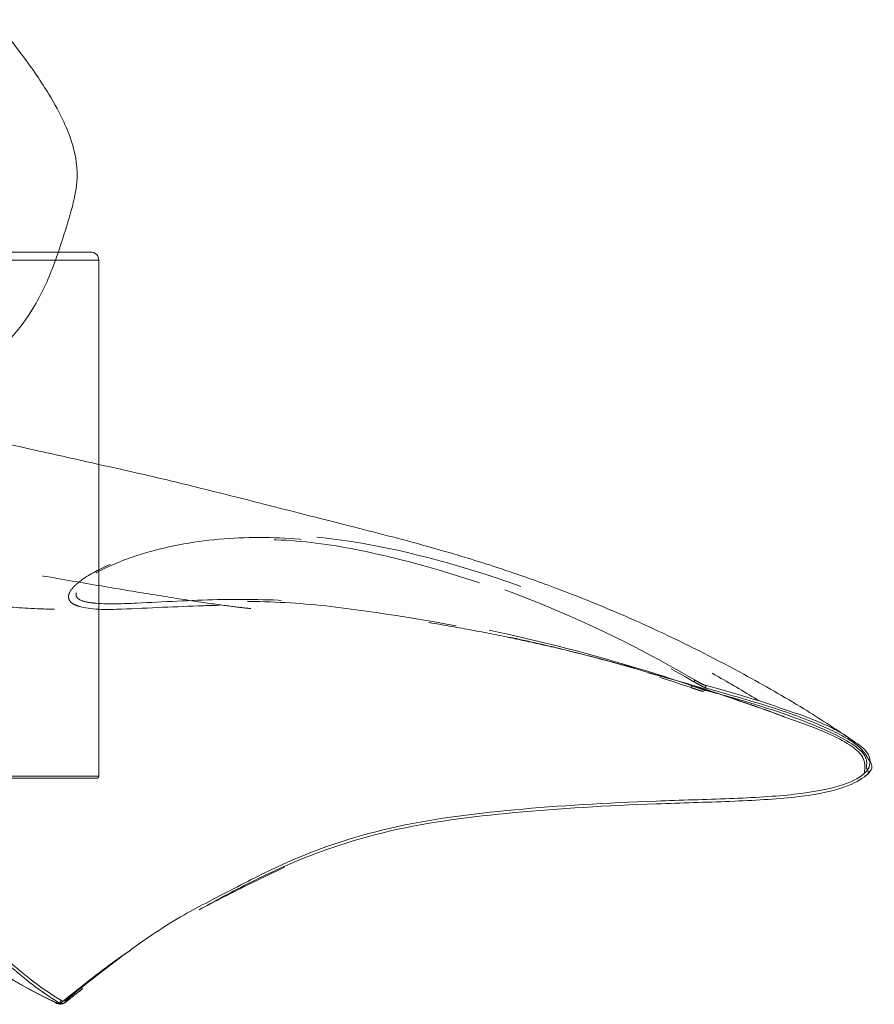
# Model space of a CAD drawing. Header units: inches. Extents: x 3.1 to 10.3, y 7.34 to 9.01.
# Tile 7 of 7: x 9.89 to 10.3, y 8.54 to 9.01. Entities that reach past the tile are written whole.
import ezdxf

# ---------------------------------------------------------------- set-up
doc = ezdxf.new("R2010")
doc.units = ezdxf.units.IN
doc.header["$MEASUREMENT"] = 0
doc.linetypes.add('HIDDEN', pattern=[0.07500000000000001, 0.05, -0.025])

msp = doc.modelspace()

# ---------------------------------------------------------------- linework, layer by layer
at = {"color": 7, "linetype": 'HIDDEN', "lineweight": 0}
for p, q in [((9.822386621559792, 8.897122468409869), (9.914840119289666, 8.897122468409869)), ((9.806107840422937, 8.89321620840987), (9.932264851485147, 8.89321620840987)), ((9.913533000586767, 8.89321620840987), (9.824575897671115, 8.89321620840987)), ((10.19339206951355, 8.697396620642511), (10.18658724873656, 8.699429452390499))]:
    msp.add_line(p, q, dxfattribs=at)
at = {"color": 7, "linetype": 'Continuous', "lineweight": 15}
for p, q in [((9.914840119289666, 8.897122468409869), (9.928358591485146, 8.897122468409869)), ((9.932264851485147, 8.64809902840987), (9.932264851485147, 8.89321620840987)), ((10.29792414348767, 8.649753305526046), (10.29791895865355, 8.649823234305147)), ((9.93128829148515, 8.64712246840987), (9.709477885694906, 8.64712246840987)), ((9.915618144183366, 8.540257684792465), (9.924669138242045, 8.547254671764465)), ((9.916053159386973, 8.540442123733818), (9.915533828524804, 8.540275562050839))]:
    msp.add_line(p, q, dxfattribs=at)
at = {"color": 8, "linetype": 'Continuous', "lineweight": 15}
for p, q in [((9.932264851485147, 8.89321620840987), (9.913533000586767, 8.89321620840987)), ((10.20318498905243, 8.694471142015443), (10.19339206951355, 8.697396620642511)), ((9.70956678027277, 8.648099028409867), (9.932264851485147, 8.64809902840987))]:
    msp.add_line(p, q, dxfattribs=at)
at = {"color": 7, "linetype": 'Continuous', "lineweight": 15}
for centre, radius, start, end in [((9.928358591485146, 8.89321620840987), 0.003906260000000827, 0, 90), ((9.93128829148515, 8.64809902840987), 0.0009765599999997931, 270.0000000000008, 0), ((9.91297101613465, 8.541591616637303), 0.001164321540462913, 287.1494057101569, 4.252059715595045), ((9.915649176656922, 8.541204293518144), 0.0008626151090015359, 297.925511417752, 27.77895638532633)]:
    msp.add_arc(centre, radius, start, end, dxfattribs=at)
at = {"color": 7, "linetype": 'HIDDEN', "lineweight": 0}
for centre, radius, start, end in [((10.21260122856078, 8.691358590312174), 0.001645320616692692, 313.8049752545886, 350.8073026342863), ((10.21362647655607, 8.694052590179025), 0.001832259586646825, 324.129259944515, 352.4520640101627), ((10.21982643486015, 8.690467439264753), 0.0009817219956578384, 331.1501173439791, 55.97239964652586), ((10.21926641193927, 8.689386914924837), 0.0009473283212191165, 251.6145497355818, 337.8180684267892), ((9.912334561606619, 8.540676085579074), 0.0005428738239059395, 189.2415969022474, 289.8933087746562), ((9.91520723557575, 8.541120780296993), 0.0009559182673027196, 212.1026060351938, 295.458515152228)]:
    msp.add_arc(centre, radius, start, end, dxfattribs=at)
at = {"color": 7, "linetype": 'Continuous', "lineweight": 15}
for points, knots in [([(9.367323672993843, 8.727452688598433), (9.367308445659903, 8.72745283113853), (9.367254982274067, 8.727453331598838), (9.374172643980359, 8.727890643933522), (9.381597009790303, 8.728082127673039), (9.388049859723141, 8.72814778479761), (9.39460750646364, 8.728092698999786), (9.401509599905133, 8.72795137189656), (9.40779798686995, 8.727775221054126), (9.413137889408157, 8.727611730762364), (9.416349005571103, 8.727513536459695), (9.418828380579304, 8.727440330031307), (9.420616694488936, 8.727389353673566), (9.422383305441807, 8.727341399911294), (9.424857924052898, 8.727278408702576), (9.427902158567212, 8.72721114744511), (9.436066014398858, 8.727076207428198), (9.445700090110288, 8.72706647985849), (9.460430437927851, 8.727241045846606), (9.481434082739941, 8.728021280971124), (9.507235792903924, 8.730255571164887), (9.534701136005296, 8.73394806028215), (9.565458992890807, 8.738754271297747), (9.60125100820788, 8.745172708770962), (9.63691126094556, 8.752312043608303), (9.667478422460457, 8.759125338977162), (9.694653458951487, 8.765797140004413), (9.720159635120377, 8.772653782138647), (9.745909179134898, 8.78026286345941), (9.771590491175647, 8.788740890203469), (9.795922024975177, 8.797916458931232), (9.8175879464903, 8.807408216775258), (9.835936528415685, 8.81664400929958), (9.851175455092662, 8.8253475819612), (9.864784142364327, 8.834030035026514), (9.877899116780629, 8.843725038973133), (9.890982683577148, 8.855836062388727), (9.902784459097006, 8.871910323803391), (9.9111543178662, 8.890720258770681), (9.91681595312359, 8.908878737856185), (9.921195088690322, 8.923174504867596), (9.922532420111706, 8.935875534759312), (9.920226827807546, 8.947787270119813), (9.915617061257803, 8.959500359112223), (9.908439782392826, 8.972734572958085), (9.897299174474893, 8.989221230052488), (9.887286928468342, 9.001732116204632), (9.882680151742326, 9.00748855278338)], [0, 0, 0, 0, 0.007521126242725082, 0.02640678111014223, 0.03491636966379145, 0.04421253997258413, 0.05420216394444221, 0.06252504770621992, 0.06825858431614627, 0.07026602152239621, 0.07184661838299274, 0.07255591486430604, 0.07326390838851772, 0.07401407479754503, 0.0748433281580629, 0.0768375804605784, 0.07938758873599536, 0.09361787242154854, 0.108878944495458, 0.1249737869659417, 0.1662324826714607, 0.2070141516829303, 0.2479455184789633, 0.2932779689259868, 0.334615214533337, 0.3717495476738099, 0.403114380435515, 0.4364620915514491, 0.4719232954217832, 0.509518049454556, 0.549070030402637, 0.5865967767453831, 0.6196795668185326, 0.6493326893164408, 0.6756897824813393, 0.7040878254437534, 0.7373215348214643, 0.775461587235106, 0.8184138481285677, 0.8543595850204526, 0.8847627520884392, 0.9100312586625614, 0.930554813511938, 0.9443625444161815, 0.961394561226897, 0.9822370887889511, 1, 1, 1, 1]), ([(10.28940104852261, 8.665913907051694), (10.28207960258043, 8.670706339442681), (10.26570940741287, 8.681421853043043), (10.23611138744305, 8.69829989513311), (10.20730092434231, 8.712989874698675), (10.18273926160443, 8.724076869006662), (10.1619308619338, 8.732814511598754), (10.13911700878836, 8.741404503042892), (10.11498515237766, 8.749515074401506), (10.0949452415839, 8.755500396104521), (10.07585414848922, 8.760734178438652), (10.05813193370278, 8.765315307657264), (10.0391151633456, 8.77013061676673), (10.02080572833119, 8.774794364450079), (10.00089969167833, 8.77989016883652), (9.97845077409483, 8.785497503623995), (9.955176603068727, 8.791182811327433), (9.939549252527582, 8.794618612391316), (9.932264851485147, 8.796220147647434)], [0, 0, 0, 0, 0.03274869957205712, 0.07322359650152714, 0.1258488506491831, 0.1506485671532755, 0.1729170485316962, 0.2121601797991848, 0.2481917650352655, 0.3208307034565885, 0.402497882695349, 0.4885583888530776, 0.5753658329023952, 0.6627586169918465, 0.7501828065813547, 0.837325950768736, 0.9241724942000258, 0.9999999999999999, 0.9999999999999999, 0.9999999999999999, 0.9999999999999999]), ([(10.24479870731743, 8.681077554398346), (10.24534407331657, 8.680908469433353), (10.25069228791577, 8.679250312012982), (10.25446718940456, 8.677689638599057), (10.25785715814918, 8.676288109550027)], [0, 0, 0, 0, 0.1019715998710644, 1, 1, 1, 1]), ([(9.916412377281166, 8.541606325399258), (9.91745765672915, 8.54244475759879), (9.922687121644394, 8.54663937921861), (9.935566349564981, 8.556853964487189), (9.952010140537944, 8.569147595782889), (9.971535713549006, 8.582014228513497), (9.989241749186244, 8.590846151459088), (10.02574642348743, 8.610265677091), (10.07004842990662, 8.625111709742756), (10.12821885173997, 8.632726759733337), (10.18501811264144, 8.636129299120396), (10.23264510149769, 8.637311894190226), (10.26451886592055, 8.639125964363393), (10.28574814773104, 8.643247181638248), (10.29735816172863, 8.648960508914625), (10.29979356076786, 8.655429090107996), (10.29671932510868, 8.661153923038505), (10.29119992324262, 8.664598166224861), (10.28931260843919, 8.665775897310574)], [0, 0, 0, 0, 0.004020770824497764, 0.0201156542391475, 0.05234660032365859, 0.08494279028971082, 0.1492342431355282, 0.2135145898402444, 0.3421021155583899, 0.4706523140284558, 0.5991929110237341, 0.6634641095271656, 0.7277693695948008, 0.792099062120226, 0.8564145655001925, 0.9210074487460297, 0.9729891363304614, 0.9999999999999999, 0.9999999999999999, 0.9999999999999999, 0.9999999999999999]), ([(10.29846128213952, 8.655418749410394), (10.29865267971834, 8.655185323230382), (10.30098844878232, 8.652336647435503), (10.29697632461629, 8.64772937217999), (10.28620935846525, 8.641923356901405), (10.26470377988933, 8.637817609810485), (10.2328640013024, 8.635992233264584), (10.1851819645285, 8.634806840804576), (10.12833109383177, 8.631384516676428), (10.07013399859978, 8.623859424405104), (10.02556257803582, 8.60868975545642), (9.994520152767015, 8.592665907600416), (9.983266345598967, 8.586484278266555), (9.979920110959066, 8.584646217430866)], [0, 0, 0, 0, 0.007135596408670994, 0.08708106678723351, 0.1673627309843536, 0.2473259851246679, 0.3271653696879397, 0.4071235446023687, 0.5668483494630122, 0.7265786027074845, 0.8863345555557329, 0.9662024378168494, 1, 1, 1, 1]), ([(10.29634001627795, 8.648322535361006), (10.29677564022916, 8.648542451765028), (10.29876916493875, 8.649548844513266), (10.2977937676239, 8.650920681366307), (10.29703151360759, 8.651992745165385)], [0, 0, 0, 0, 0.2185194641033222, 0.9999999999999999, 0.9999999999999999, 0.9999999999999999, 0.9999999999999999]), ([(9.979920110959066, 8.584646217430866), (9.983673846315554, 8.586619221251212), (9.995962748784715, 8.593078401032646), (10.01041907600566, 8.600014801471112), (10.02045961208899, 8.604832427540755)], [0, 0, 0, 0, 0.3054573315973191, 1, 1, 1, 1]), ([(9.913314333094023, 8.54047906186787), (9.90490451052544, 8.545680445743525), (9.896521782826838, 8.551947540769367), (9.880555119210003, 8.566625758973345), (9.872957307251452, 8.575027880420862), (9.865781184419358, 8.58462246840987)], [0, 0, 0, 0, 0.5, 0.5, 1, 1, 1, 1]), ([(9.866646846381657, 8.58559803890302), (9.873816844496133, 8.576042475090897), (9.881407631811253, 8.567678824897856), (9.897358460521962, 8.55307575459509), (9.905732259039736, 8.546844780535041), (9.914132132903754, 8.541677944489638)], [0, 0, 0, 0, 0.5, 0.5, 1, 1, 1, 1]), ([(9.924669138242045, 8.547254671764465), (9.922875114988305, 8.545848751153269), (9.920112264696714, 8.54368359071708), (9.917106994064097, 8.541283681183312), (9.916053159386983, 8.540442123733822)], [0, 0, 0, 0, 0.649337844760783, 0.9999999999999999, 0.9999999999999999, 0.9999999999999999, 0.9999999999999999]), ([(9.914132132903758, 8.541677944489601), (9.914547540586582, 8.541422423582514), (9.914956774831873, 8.541281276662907), (9.915327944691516, 8.54126088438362), (9.915733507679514, 8.541238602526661), (9.91610502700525, 8.541359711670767), (9.916412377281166, 8.541606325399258)], [0, 0, 0, 0, 2.935337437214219e-05, 2.935337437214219e-05, 2.935337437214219e-05, 6.147792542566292e-05, 6.147792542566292e-05, 6.147792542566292e-05, 6.147792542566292e-05]), ([(9.912519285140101, 8.540165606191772), (9.912554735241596, 8.54018076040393), (9.912590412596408, 8.5401958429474), (9.912626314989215, 8.540210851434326), (9.912847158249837, 8.540303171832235), (9.913076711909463, 8.540392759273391), (9.913314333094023, 8.54047906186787)], [9.578805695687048e-06, 9.578805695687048e-06, 9.578805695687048e-06, 9.578805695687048e-06, 1.157903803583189e-05, 1.157903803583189e-05, 1.157903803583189e-05, 2.390814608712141e-05, 2.390814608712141e-05, 2.390814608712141e-05, 2.390814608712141e-05]), ([(9.912519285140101, 8.540165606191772), (9.912635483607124, 8.540113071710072), (9.912750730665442, 8.540065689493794), (9.912864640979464, 8.5400236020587), (9.91342860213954, 8.539815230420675), (9.913967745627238, 8.53973704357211), (9.91444333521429, 8.539789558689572), (9.914885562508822, 8.53983838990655), (9.915283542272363, 8.540000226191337), (9.91561814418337, 8.540257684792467)], [1.062296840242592e-18, 1.062296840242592e-18, 1.062296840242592e-18, 1.062296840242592e-18, 6.767242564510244e-06, 6.767242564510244e-06, 6.767242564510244e-06, 4.073095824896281e-05, 4.073095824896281e-05, 4.073095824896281e-05, 7.221902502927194e-05, 7.221902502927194e-05, 7.221902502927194e-05, 7.221902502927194e-05]), ([(9.915276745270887, 8.540020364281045), (9.915311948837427, 8.540052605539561), (9.915350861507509, 8.540088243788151), (9.915552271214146, 8.540152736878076), (9.915571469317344, 8.54015888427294)], [0, 0, 0, 0, 0.9046813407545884, 0.9999999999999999, 0.9999999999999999, 0.9999999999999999, 0.9999999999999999])]:
    msp.add_open_spline(points, degree=3, knots=knots, dxfattribs=at)
at = {"color": 7, "linetype": 'HIDDEN', "lineweight": 0}
for points, knots in [([(9.932264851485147, 8.796220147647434), (9.922033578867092, 8.798525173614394), (9.894239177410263, 8.80478703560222), (9.854523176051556, 8.813100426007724), (9.816250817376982, 8.821949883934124), (9.78416501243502, 8.830318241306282), (9.76020497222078, 8.837696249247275), (9.743600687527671, 8.843420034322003), (9.736536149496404, 8.846490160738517), (9.736684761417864, 8.846013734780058), (9.732693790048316, 8.848087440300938), (9.725728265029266, 8.852892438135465), (9.720075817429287, 8.857855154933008), (9.714751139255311, 8.863189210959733), (9.70680087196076, 8.872472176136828), (9.700252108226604, 8.883823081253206), (9.696538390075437, 8.89684592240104), (9.69416854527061, 8.910686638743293), (9.693065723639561, 8.923184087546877), (9.69106552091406, 8.931207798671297), (9.690554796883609, 8.933256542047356)], [0, 0, 0, 0, 0.05246239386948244, 0.1425199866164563, 0.2333604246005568, 0.3286794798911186, 0.427799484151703, 0.5256861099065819, 0.6197896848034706, 0.680425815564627, 0.7389842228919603, 0.7953696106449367, 0.8185842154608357, 0.8436167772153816, 0.8737028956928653, 0.9091369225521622, 0.9342664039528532, 0.9614121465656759, 0.9901471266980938, 1, 1, 1, 1]), ([(9.461548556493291, 8.897122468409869), (9.461774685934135, 8.896407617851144), (9.463894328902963, 8.889706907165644), (9.469125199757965, 8.877528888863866), (9.478121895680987, 8.862553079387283), (9.489089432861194, 8.850437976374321), (9.500714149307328, 8.840555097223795), (9.512799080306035, 8.832020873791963), (9.52545271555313, 8.824109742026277), (9.53980432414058, 8.816023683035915), (9.558071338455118, 8.806871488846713), (9.580720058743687, 8.797021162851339), (9.60742387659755, 8.787147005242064), (9.635513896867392, 8.778124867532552), (9.663534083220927, 8.770096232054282), (9.691548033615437, 8.762842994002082), (9.72094735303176, 8.755941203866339), (9.750695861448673, 8.749639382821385), (9.78060823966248, 8.74385299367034), (9.808972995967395, 8.738812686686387), (9.835718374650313, 8.734567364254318), (9.858457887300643, 8.73141292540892), (9.882140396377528, 8.728859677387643), (9.901823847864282, 8.727640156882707), (9.918042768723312, 8.72717112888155), (9.930806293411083, 8.727070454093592), (9.93930986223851, 8.727089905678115), (9.94662868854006, 8.727211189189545), (9.949671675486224, 8.727278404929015), (9.95214641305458, 8.727341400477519), (9.953913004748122, 8.727389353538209), (9.95570132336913, 8.727440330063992), (9.958180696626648, 8.72751353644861), (9.961391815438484, 8.72761173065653), (9.966731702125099, 8.727775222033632), (9.973020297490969, 8.727951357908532), (9.979921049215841, 8.728092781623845), (9.986484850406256, 8.728147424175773), (9.992916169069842, 8.728083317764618), (10.00044163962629, 8.727884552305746), (10.00787692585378, 8.727421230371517), (10.00794125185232, 8.72738694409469), (10.00480893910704, 8.7276809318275), (9.998845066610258, 8.728328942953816), (9.986997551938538, 8.729855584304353), (9.969048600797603, 8.732549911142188), (9.94506101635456, 8.7364557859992), (9.917955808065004, 8.741073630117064), (9.885238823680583, 8.746789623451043), (9.84825866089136, 8.753642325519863), (9.810053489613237, 8.761569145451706), (9.781596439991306, 8.768350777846), (9.761821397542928, 8.773657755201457), (9.749280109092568, 8.77729357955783), (9.73949614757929, 8.780321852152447), (9.732176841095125, 8.782743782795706), (9.726906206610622, 8.784604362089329), (9.722796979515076, 8.786141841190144), (9.718578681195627, 8.78785566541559), (9.71457140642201, 8.789692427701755), (9.712046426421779, 8.790961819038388), (9.711020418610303, 8.79148145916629), (9.711006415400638, 8.791488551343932)], [0, 0, 0, 0, 0.002957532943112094, 0.02772267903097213, 0.05042481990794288, 0.07077236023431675, 0.09047500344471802, 0.1074020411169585, 0.1241722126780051, 0.1429195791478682, 0.1636443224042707, 0.191411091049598, 0.2204203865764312, 0.247758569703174, 0.2733856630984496, 0.297322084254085, 0.3205918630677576, 0.346333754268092, 0.3679701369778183, 0.3911005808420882, 0.4156291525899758, 0.4405851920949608, 0.4609810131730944, 0.4798201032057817, 0.4890710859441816, 0.4979006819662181, 0.5061740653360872, 0.5078961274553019, 0.5092428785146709, 0.5098028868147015, 0.510309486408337, 0.5107876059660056, 0.5112666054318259, 0.5123340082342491, 0.5136896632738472, 0.5175616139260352, 0.5231821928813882, 0.5299283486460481, 0.5362062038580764, 0.5419528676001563, 0.5547066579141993, 0.5641489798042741, 0.5736444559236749, 0.5918992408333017, 0.6130614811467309, 0.6371647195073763, 0.6642368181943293, 0.6923757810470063, 0.7202985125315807, 0.763725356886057, 0.8066028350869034, 0.8489567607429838, 0.8714278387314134, 0.8913890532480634, 0.9088433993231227, 0.9238038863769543, 0.9362838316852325, 0.9483015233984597, 0.9628697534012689, 0.9800264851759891, 0.9997273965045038, 0.9999999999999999, 0.9999999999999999, 0.9999999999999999, 0.9999999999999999]), ([(10.18658724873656, 8.699429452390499), (10.18516226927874, 8.699859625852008), (10.17759816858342, 8.70214308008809), (10.16368784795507, 8.705655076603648), (10.14808201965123, 8.709470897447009), (10.13552644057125, 8.71227148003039), (10.12293808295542, 8.714943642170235), (10.10713749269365, 8.718024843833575), (10.0880875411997, 8.721326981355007), (10.07214640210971, 8.723757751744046), (10.05616754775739, 8.725991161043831), (10.04334483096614, 8.727581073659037), (10.03045836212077, 8.72857662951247), (10.01754694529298, 8.729268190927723), (10.00137869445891, 8.729564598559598), (9.975463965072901, 8.729009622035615), (9.949726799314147, 8.72767536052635), (9.928843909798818, 8.726958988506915), (9.920963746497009, 8.729354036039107), (9.919111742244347, 8.730539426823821), (9.91818441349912, 8.731682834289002), (9.917817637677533, 8.732998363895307), (9.917946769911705, 8.734427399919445), (9.919056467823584, 8.73683130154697), (9.924349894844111, 8.742103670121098), (9.937639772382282, 8.749252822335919), (9.958260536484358, 8.756417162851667), (9.98706748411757, 8.762087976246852), (10.02130878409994, 8.763825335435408), (10.073020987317, 8.757332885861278), (10.13236395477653, 8.739957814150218), (10.18734477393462, 8.716488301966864), (10.22367051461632, 8.697342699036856), (10.23978859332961, 8.687705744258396), (10.2462475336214, 8.683843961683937)], [0, 0, 0, 0, 0.007183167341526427, 0.03812981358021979, 0.06907653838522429, 0.08454916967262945, 0.1000217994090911, 0.130968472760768, 0.1619150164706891, 0.1928613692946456, 0.2083338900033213, 0.2392840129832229, 0.2547576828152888, 0.2702312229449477, 0.301183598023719, 0.3321330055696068, 0.3940259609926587, 0.4250668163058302, 0.430385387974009, 0.4329096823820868, 0.4354588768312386, 0.4371839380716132, 0.4392796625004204, 0.4421382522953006, 0.449590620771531, 0.474244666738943, 0.5133794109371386, 0.55348864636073, 0.614136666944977, 0.6764808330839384, 0.8023129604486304, 0.9094729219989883, 0.9637234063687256, 1, 1, 1, 1]), ([(10.21544286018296, 8.693811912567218), (10.19347221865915, 8.706715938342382), (10.17076201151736, 8.718132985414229), (10.12374975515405, 8.737789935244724), (10.09954668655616, 8.74597770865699), (10.06253046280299, 8.755182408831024), (10.05008901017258, 8.757892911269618), (10.02465249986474, 8.761270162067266), (10.01178870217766, 8.761883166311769), (9.986170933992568, 8.760750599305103), (9.973315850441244, 8.759006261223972), (9.954699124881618, 8.754357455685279), (9.948578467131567, 8.752472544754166), (9.93658207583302, 8.74774261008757), (9.930596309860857, 8.745029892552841), (9.924128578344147, 8.740084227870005), (9.922901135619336, 8.73902245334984), (9.920854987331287, 8.736450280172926), (9.919987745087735, 8.734740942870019), (9.92116288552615, 8.73169011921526), (9.922840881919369, 8.730880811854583), (9.925921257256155, 8.729881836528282), (9.927534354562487, 8.729620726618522), (9.935578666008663, 8.728697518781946), (9.942025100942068, 8.72901129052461), (9.961357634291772, 8.729802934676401), (9.974237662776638, 8.730664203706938), (9.999980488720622, 8.731292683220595), (10.01284367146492, 8.731142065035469), (10.03855427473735, 8.72939275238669), (10.05136384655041, 8.727666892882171), (10.08959280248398, 8.72216041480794), (10.11489971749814, 8.717410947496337), (10.16485327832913, 8.705476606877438), (10.18945536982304, 8.698320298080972), (10.21374012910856, 8.690171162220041)], [0, 0, 0, 0, 0.1249999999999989, 0.1249999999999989, 0.2499999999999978, 0.2499999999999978, 0.3124999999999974, 0.3124999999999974, 0.3749999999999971, 0.3749999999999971, 0.4374999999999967, 0.4374999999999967, 0.4687499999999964, 0.4687499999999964, 0.4999999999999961, 0.4999999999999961, 0.5078124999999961, 0.5078124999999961, 0.5156249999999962, 0.5156249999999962, 0.5234374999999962, 0.5234374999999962, 0.5312499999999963, 0.5312499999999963, 0.5624999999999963, 0.5624999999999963, 0.6249999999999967, 0.6249999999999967, 0.687499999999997, 0.687499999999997, 0.7499999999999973, 0.7499999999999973, 0.8749999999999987, 0.8749999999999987, 1, 1, 1, 1]), ([(10.21422541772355, 8.691095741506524), (10.19005482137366, 8.699204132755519), (10.16557035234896, 8.70633085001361), (10.11586170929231, 8.718233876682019), (10.09067856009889, 8.72298184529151), (10.05263949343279, 8.728499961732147), (10.03989702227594, 8.730241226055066), (10.01430879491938, 8.732070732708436), (10.00150706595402, 8.732266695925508), (9.975887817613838, 8.731712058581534), (9.963070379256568, 8.730891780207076), (9.943831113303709, 8.730040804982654), (9.937415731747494, 8.729727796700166), (9.929407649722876, 8.730373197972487), (9.927793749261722, 8.730562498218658), (9.92465085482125, 8.731268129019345), (9.922913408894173, 8.731691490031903), (9.921406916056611, 8.733612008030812), (9.92135109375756, 8.734525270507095), (9.921893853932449, 8.736067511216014), (9.922387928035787, 8.736740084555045), (9.923958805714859, 8.738611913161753), (9.925202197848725, 8.739643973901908), (9.931725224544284, 8.744467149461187), (9.937675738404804, 8.74712822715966), (9.949629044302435, 8.751763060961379), (9.955725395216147, 8.753610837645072), (9.974266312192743, 8.758158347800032), (9.987063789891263, 8.759849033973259), (10.01254882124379, 8.76089160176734), (10.02535108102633, 8.760243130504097), (10.05063634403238, 8.756813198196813), (10.06300996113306, 8.754102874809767), (10.09982435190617, 8.744905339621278), (10.12389884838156, 8.736743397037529), (10.1706593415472, 8.717171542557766), (10.19325214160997, 8.705811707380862), (10.21511123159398, 8.692978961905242)], [0, 0, 0, 0, 0.1249999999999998, 0.1249999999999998, 0.2499999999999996, 0.2499999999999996, 0.3124999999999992, 0.3124999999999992, 0.3749999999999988, 0.3749999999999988, 0.4374999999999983, 0.4374999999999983, 0.4687499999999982, 0.4687499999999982, 0.4765624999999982, 0.4765624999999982, 0.4843749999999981, 0.4843749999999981, 0.4882812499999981, 0.4882812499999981, 0.4921874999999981, 0.4921874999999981, 0.4999999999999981, 0.4999999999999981, 0.5312499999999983, 0.5312499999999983, 0.5624999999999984, 0.5624999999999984, 0.6249999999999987, 0.6249999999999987, 0.6874999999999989, 0.6874999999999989, 0.7499999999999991, 0.7499999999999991, 0.8749999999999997, 0.8749999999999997, 1, 1, 1, 1]), ([(10.18657890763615, 8.699401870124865), (10.17593280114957, 8.702340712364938), (10.15400650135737, 8.708393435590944), (10.1362626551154, 8.712242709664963), (10.12713416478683, 8.71422300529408)], [0, 0, 0, 0, 0.4855404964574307, 1, 1, 1, 1]), ([(10.25789920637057, 8.676415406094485), (10.24248036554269, 8.682001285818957), (10.22077370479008, 8.689865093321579), (10.19949506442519, 8.695548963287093), (10.19333123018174, 8.69719542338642)], [0, 0, 0, 0, 0.7103276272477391, 1, 1, 1, 1]), ([(10.22014362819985, 8.68902925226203), (10.22006602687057, 8.689056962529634), (10.21997309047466, 8.689090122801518), (10.21986570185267, 8.689128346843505), (10.21954599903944, 8.68924214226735), (10.21908911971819, 8.689403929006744), (10.2185322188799, 8.689599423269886), (10.21797856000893, 8.68979377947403), (10.2173108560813, 8.690026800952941), (10.21658335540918, 8.690279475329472), (10.2158550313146, 8.690532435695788), (10.2150466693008, 8.690812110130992), (10.21422541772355, 8.691095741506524)], [1.175683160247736e-16, 1.175683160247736e-16, 1.175683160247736e-16, 1.175683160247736e-16, 1.132964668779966e-05, 1.132964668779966e-05, 1.132964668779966e-05, 4.54871387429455e-05, 4.54871387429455e-05, 4.54871387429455e-05, 7.944273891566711e-05, 7.944273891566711e-05, 7.944273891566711e-05, 0.0001134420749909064, 0.0001134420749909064, 0.0001134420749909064, 0.0001134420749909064]), ([(10.21511123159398, 8.692978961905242), (10.21538577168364, 8.692818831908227), (10.21565874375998, 8.692660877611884), (10.21592696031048, 8.692506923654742), (10.21665585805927, 8.6920885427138), (10.21736286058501, 8.69169237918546), (10.21798835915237, 8.691351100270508), (10.21862492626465, 8.691003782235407), (10.21919508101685, 8.690703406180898), (10.21965105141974, 8.690474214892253), (10.22010566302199, 8.690245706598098), (10.22045964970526, 8.690081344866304), (10.22068631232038, 8.689993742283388)], [1.097349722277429e-17, 1.097349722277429e-17, 1.097349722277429e-17, 1.097349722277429e-17, 1.225267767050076e-05, 1.225267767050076e-05, 1.225267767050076e-05, 4.597284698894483e-05, 4.597284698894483e-05, 4.597284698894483e-05, 8.030101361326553e-05, 8.030101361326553e-05, 8.030101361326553e-05, 0.0001145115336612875, 0.0001145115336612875, 0.0001145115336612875, 0.0001145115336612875]), ([(10.22037579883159, 8.69128105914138), (10.22016571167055, 8.691337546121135), (10.21984590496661, 8.691463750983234), (10.21943982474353, 8.69165088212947), (10.21903328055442, 8.69183822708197), (10.21852860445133, 8.692092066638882), (10.21796754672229, 8.692390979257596), (10.21741649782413, 8.692684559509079), (10.21679565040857, 8.693029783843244), (10.21615713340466, 8.693396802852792), (10.21592209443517, 8.693531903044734), (10.21568307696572, 8.693670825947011), (10.21544286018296, 8.693811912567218)], [0, 0, 0, 0, 2.966823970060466e-05, 2.966823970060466e-05, 2.966823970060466e-05, 5.938592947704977e-05, 5.938592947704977e-05, 5.938592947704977e-05, 8.856353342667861e-05, 8.856353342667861e-05, 8.856353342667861e-05, 9.916831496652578e-05, 9.916831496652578e-05, 9.916831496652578e-05, 9.916831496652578e-05]), ([(10.21374012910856, 8.690171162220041), (10.21446081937, 8.68992932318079), (10.21517073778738, 8.689693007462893), (10.21581122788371, 8.689482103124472), (10.21645175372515, 8.689271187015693), (10.21704051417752, 8.68907989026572), (10.21753031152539, 8.688924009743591), (10.21802349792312, 8.68876705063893), (10.21842994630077, 8.688641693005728), (10.21871693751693, 8.688558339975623), (10.21881335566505, 8.688530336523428), (10.21889718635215, 8.688506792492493), (10.2189676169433, 8.688487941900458)], [0, 0, 0, 0, 2.937632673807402e-05, 2.937632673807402e-05, 2.937632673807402e-05, 5.874858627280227e-05, 5.874858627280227e-05, 5.874858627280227e-05, 8.832548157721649e-05, 8.832548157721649e-05, 8.832548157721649e-05, 9.813884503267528e-05, 9.813884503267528e-05, 9.813884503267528e-05, 9.813884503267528e-05]), ([(10.29703151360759, 8.651992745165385), (10.29726240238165, 8.654024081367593), (10.29784272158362, 8.659129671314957), (10.28169325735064, 8.669008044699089), (10.25553386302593, 8.678926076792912), (10.23214554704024, 8.685788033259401), (10.22214366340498, 8.688489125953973), (10.22014362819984, 8.689029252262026)], [0, 0, 0, 0, 0.2006773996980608, 0.504385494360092, 0.8103231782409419, 0.9620711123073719, 1, 1, 1, 1]), ([(10.22068631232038, 8.689993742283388), (10.23221560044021, 8.686742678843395), (10.25532348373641, 8.680226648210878), (10.27883832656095, 8.671169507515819), (10.29441678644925, 8.662725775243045), (10.29715305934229, 8.65778226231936), (10.29846128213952, 8.655418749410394)], [0, 0, 0, 0, 0.2529191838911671, 0.5069200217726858, 0.7642565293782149, 1, 1, 1, 1]), ([(10.28931260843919, 8.665775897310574), (10.287821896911, 8.666851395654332), (10.28321083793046, 8.670178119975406), (10.26942748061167, 8.676191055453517), (10.25398160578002, 8.68129054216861), (10.2462475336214, 8.683843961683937)], [0, 0, 0, 0, 0.1925880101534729, 0.5957119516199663, 0.9999999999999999, 0.9999999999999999, 0.9999999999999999, 0.9999999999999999]), ([(10.25785715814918, 8.676288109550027), (10.26512946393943, 8.673723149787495), (10.28385428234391, 8.667118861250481), (10.29703439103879, 8.658043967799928), (10.29639998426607, 8.652371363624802), (10.2961109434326, 8.6497868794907)], [0, 0, 0, 0, 0.2568851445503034, 0.6614308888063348, 1, 1, 1, 1]), ([(9.947315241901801, 8.565417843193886), (9.945470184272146, 8.56418314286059), (9.93729390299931, 8.558711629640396), (9.924389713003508, 8.548511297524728), (9.914397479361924, 8.54061276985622)], [0, 0, 0, 0, 0.2256597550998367, 0.9999999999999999, 0.9999999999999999, 0.9999999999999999, 0.9999999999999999]), ([(9.914397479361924, 8.54061276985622), (9.914132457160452, 8.540402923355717), (9.91380731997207, 8.540271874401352), (9.913436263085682, 8.540237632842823), (9.913040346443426, 8.540201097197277), (9.91258198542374, 8.5402753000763), (9.91209613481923, 8.540462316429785), (9.911998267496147, 8.540499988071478), (9.911899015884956, 8.540542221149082), (9.911798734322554, 8.540588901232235)], [0, 0, 0, 0, 2.76116891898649e-05, 2.76116891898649e-05, 2.76116891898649e-05, 5.716611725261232e-05, 5.716611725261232e-05, 5.716611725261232e-05, 6.303771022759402e-05, 6.303771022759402e-05, 6.303771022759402e-05, 6.303771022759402e-05])]:
    msp.add_open_spline(points, degree=3, knots=knots, dxfattribs=at)
msp.add_open_spline([(10.2462475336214, 8.683843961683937), (10.23848978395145, 8.686253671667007), (10.22987012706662, 8.688728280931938), (10.22037579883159, 8.691281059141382)], degree=3, dxfattribs=at)
at = {"color": 8, "linetype": 'Continuous', "lineweight": 15}
for points, knots in [([(10.24479870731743, 8.681077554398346), (10.24233887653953, 8.681930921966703), (10.2338323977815, 8.684882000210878), (10.22444876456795, 8.68813530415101), (10.21741408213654, 8.690222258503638), (10.21652839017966, 8.690485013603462)], [0, 0, 0, 0, 0.262313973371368, 0.9071226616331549, 1, 1, 1, 1]), ([(9.915533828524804, 8.540275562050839), (9.91527507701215, 8.5401525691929), (9.914624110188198, 8.539843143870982), (9.913806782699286, 8.540239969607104), (9.913314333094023, 8.54047906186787)], [0, 0, 0, 0, 0.3974880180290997, 1, 1, 1, 1])]:
    msp.add_open_spline(points, degree=3, knots=knots, dxfattribs=at)
at = {"color": 7, "linetype": 'Continuous', "lineweight": 15}
for points in [[(9.911798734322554, 8.540588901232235), (9.889450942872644, 8.550991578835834), (9.86727089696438, 8.565557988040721), (9.84681770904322, 8.5848927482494)], [(9.847605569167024, 8.58462246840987), (9.868035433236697, 8.565208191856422), (9.890195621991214, 8.550589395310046), (9.912519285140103, 8.540165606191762)], [(9.916053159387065, 8.540442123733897), (9.915895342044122, 8.540380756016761), (9.915750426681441, 8.540319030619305), (9.915618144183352, 8.540257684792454)]]:
    msp.add_open_spline(points, degree=3, dxfattribs=at)

doc.saveas('drawing.dxf')
